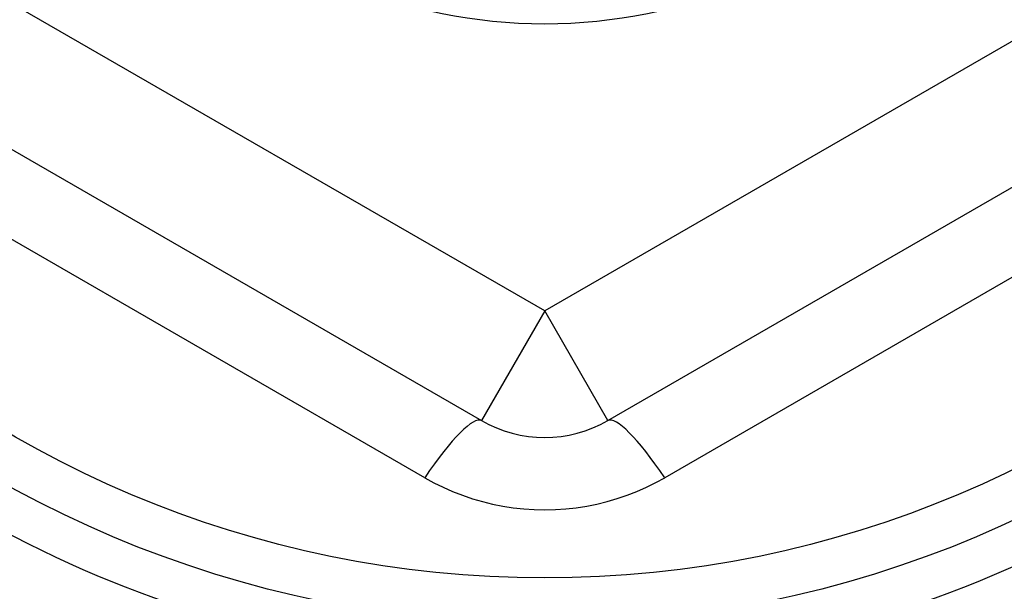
# Model space of a CAD drawing. Header units: inches. Extents: x 24 to 60, y 11.7 to 31.9.
# Tile 41 of 58: x 53.989 to 54.295, y 16.091 to 16.268. Entities that reach past the tile are written whole.
import ezdxf

# ---------------------------------------------------------------- set-up
doc = ezdxf.new("R2010")
doc.units = ezdxf.units.IN
doc.header["$MEASUREMENT"] = 0
doc.layers.add('Visible Edges(ANSI)', color=7, linetype='Continuous', lineweight=25)
doc.layers.add('Visible Tangent Edges(ANSI)', color=7, linetype='Continuous', lineweight=25)

msp = doc.modelspace()

# ---------------------------------------------------------------- linework, layer by layer
at = {"layer": 'Visible Edges(ANSI)'}
for p, q in [((53.9176616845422, 16.26757962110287), (54.13222861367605, 16.14369934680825)), ((54.17159869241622, 16.14369934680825), (54.38616562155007, 16.26757962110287))]:
    msp.add_line(p, q, dxfattribs=at)
for radius in [0.3451589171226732, 0.1584645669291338]:
    msp.add_circle((54.15191365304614, 16.42555538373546), radius, dxfattribs=at)
for centre, radius, start, end in [((54.15191365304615, 16.42555538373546), 0.3582677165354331, 225.7490610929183, 323.3100461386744), ((54.15191365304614, 16.17779483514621), 0.0393700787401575, 239.9999999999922, 299.9999999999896)]:
    msp.add_arc(centre, radius, start, end, dxfattribs=at)
at = {"layer": 'Visible Tangent Edges(ANSI)'}
for p, q in [((54.15191365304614, 16.17779483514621), (53.93734672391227, 16.30167510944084)), ((54.36648058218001, 16.30167510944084), (54.15191365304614, 16.17779483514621)), ((54.11457557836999, 16.12591103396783), (53.91108307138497, 16.2433974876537)), ((54.3927442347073, 16.2433974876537), (54.18925172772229, 16.12591103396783)), ((54.15191365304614, 16.17779483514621), (54.13222861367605, 16.14369934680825)), ((54.17159869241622, 16.14369934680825), (54.15191365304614, 16.17779483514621))]:
    msp.add_line(p, q, dxfattribs=at)
at = {"layer": 'Visible Tangent Edges(ANSI)', "flags": 128}
msp.add_lwpolyline([(54.11457557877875, 16.1259110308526), (54.11739586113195, 16.12436292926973), (54.12029682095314, 16.12292983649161), (54.12327068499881, 16.12161794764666), (54.12630927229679, 16.12043366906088), (54.12940305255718, 16.11938127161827), (54.13254225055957, 16.11846382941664), (54.13571709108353, 16.11768434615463), (54.13891813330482, 16.11704584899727), (54.1421469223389, 16.11654941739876), (54.14540024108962, 16.11619488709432), (54.14866968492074, 16.11598242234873), (54.15194684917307, 16.11591214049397), (54.15522333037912, 16.11598422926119), (54.15849072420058, 16.11619882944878), (54.1617406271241, 16.1165560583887), (54.16496595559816, 16.1170563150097), (54.16816595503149, 16.11769943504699), (54.17133415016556, 16.11848220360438), (54.1744629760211, 16.11940100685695), (54.17754486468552, 16.12045230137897), (54.18057225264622, 16.12163252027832), (54.18353756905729, 16.12293809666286), (54.18643324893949, 16.12436544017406), (54.18925172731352, 16.1259110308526)], dxfattribs=at)
at = {"layer": 'Visible Tangent Edges(ANSI)'}
msp.add_circle((54.15191365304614, 16.42555538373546), 0.3308444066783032, dxfattribs=at)
for centre, major_axis, ratio, start_param, end_param in [((54.11254357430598, 16.10960385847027), (0.0196850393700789, 0.0340954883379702), 0.1759287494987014, 0, 1.176112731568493), ((54.19128373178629, 16.10960385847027), (-0.0196850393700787, 0.0340954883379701), 0.1759287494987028, 5.107072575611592, 6.283185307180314)]:
    msp.add_ellipse(centre, major_axis=major_axis, ratio=ratio, start_param=start_param, end_param=end_param, dxfattribs=at)

doc.saveas('drawing.dxf')
